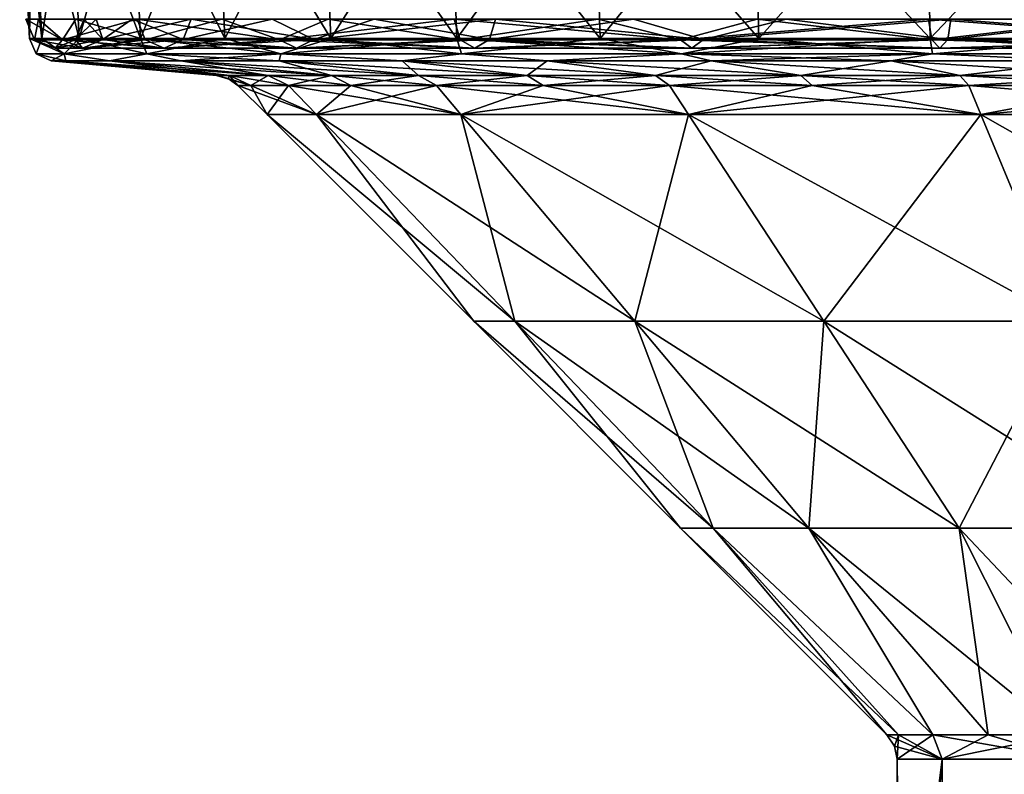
# Model space of a CAD drawing. Extents: x -207 to 207, y 0 to 988.
# Tile 2 of 144: x -202 to -66, y 103 to 206. Entities that reach past the tile are written whole.
import ezdxf

# ---------------------------------------------------------------- set-up
doc = ezdxf.new("R2010")
doc.units = 0
doc.header["$LTSCALE"] = 127.314815
for name, color, linetype in [('678', 7, 'CONTINUOUS'), ('679', 7, 'CONTINUOUS'), ('680', 7, 'CONTINUOUS'), ('681', 7, 'CONTINUOUS'), ('682', 7, 'CONTINUOUS'), ('683', 7, 'CONTINUOUS'), ('684', 7, 'CONTINUOUS'), ('685', 7, 'CONTINUOUS'), ('686', 7, 'CONTINUOUS'), ('687', 7, 'CONTINUOUS'), ('688', 7, 'CONTINUOUS'), ('689', 7, 'CONTINUOUS'), ('690', 7, 'CONTINUOUS'), ('691', 7, 'CONTINUOUS'), ('701', 7, 'CONTINUOUS'), ('702', 7, 'CONTINUOUS')]:
    doc.layers.add(name, color=color, linetype=linetype)

msp = doc.modelspace()

# ---------------------------------------------------------------- linework, layer by layer
at = {"layer": '678', "color": 7, "linetype": 'CONTINUOUS'}
for points in [[(-199.88, 229.64, 26.31), (-201.6, 229.64), (-198.54, 203.82, 26.14), (-199.88, 229.64, 26.31)], [(-198.54, 203.82, 26.14), (-201.6, 229.64), (-200.25, 203.82), (-198.54, 203.82, 26.14)], [(-194.73, 229.64, 52.18), (-199.88, 229.64, 26.31), (-193.42, 203.82, 51.83), (-194.73, 229.64, 52.18)], [(-193.42, 203.82, 51.83), (-199.88, 229.64, 26.31), (-198.54, 203.82, 26.14), (-193.42, 203.82, 51.83)], [(-186.26, 229.64, 77.15), (-194.73, 229.64, 52.18), (-185.01, 203.82, 76.63), (-186.26, 229.64, 77.15)], [(-185.01, 203.82, 76.63), (-194.73, 229.64, 52.18), (-193.42, 203.82, 51.83), (-185.01, 203.82, 76.63)], [(-174.59, 229.64, 100.8), (-186.26, 229.64, 77.15), (-173.42, 203.82, 100.12), (-174.59, 229.64, 100.8)], [(-173.42, 203.82, 100.12), (-186.26, 229.64, 77.15), (-185.01, 203.82, 76.63), (-173.42, 203.82, 100.12)], [(-159.94, 229.64, 122.73), (-174.59, 229.64, 100.8), (-158.87, 203.82, 121.9), (-159.94, 229.64, 122.73)], [(-158.87, 203.82, 121.9), (-174.59, 229.64, 100.8), (-173.42, 203.82, 100.12), (-158.87, 203.82, 121.9)], [(-142.55, 229.64, 142.55), (-159.94, 229.64, 122.73), (-141.6, 203.82, 141.6), (-142.55, 229.64, 142.55)], [(-141.6, 203.82, 141.6), (-159.94, 229.64, 122.73), (-158.87, 203.82, 121.9), (-141.6, 203.82, 141.6)], [(-122.73, 229.64, 159.94), (-142.55, 229.64, 142.55), (-121.9, 203.82, 158.87), (-122.73, 229.64, 159.94)], [(-121.9, 203.82, 158.87), (-142.55, 229.64, 142.55), (-141.6, 203.82, 141.6), (-121.9, 203.82, 158.87)], [(-100.8, 229.64, 174.59), (-122.73, 229.64, 159.94), (-100.12, 203.82, 173.42), (-100.8, 229.64, 174.59)], [(-100.12, 203.82, 173.42), (-122.73, 229.64, 159.94), (-121.9, 203.82, 158.87), (-100.12, 203.82, 173.42)], [(-77.15, 229.64, 186.26), (-100.8, 229.64, 174.59), (-76.63, 203.82, 185.01), (-77.15, 229.64, 186.26)], [(-76.63, 203.82, 185.01), (-100.8, 229.64, 174.59), (-100.12, 203.82, 173.42), (-76.63, 203.82, 185.01)], [(-52.18, 229.64, 194.73), (-77.15, 229.64, 186.26), (-51.83, 203.82, 193.42), (-52.18, 229.64, 194.73)], [(-51.83, 203.82, 193.42), (-77.15, 229.64, 186.26), (-76.63, 203.82, 185.01), (-51.83, 203.82, 193.42)]]:
    msp.add_3dface(points, dxfattribs=at)
at = {"layer": '679', "color": 7, "linetype": 'CONTINUOUS'}
for points in [[(-201.6, 229.64), (-199.88, 229.64, -26.31), (-200.25, 203.82), (-201.6, 229.64)], [(-200.25, 203.82), (-199.88, 229.64, -26.31), (-198.54, 203.82, -26.14), (-200.25, 203.82)], [(-199.88, 229.64, -26.31), (-194.73, 229.64, -52.18), (-198.54, 203.82, -26.14), (-199.88, 229.64, -26.31)], [(-198.54, 203.82, -26.14), (-194.73, 229.64, -52.18), (-193.42, 203.82, -51.83), (-198.54, 203.82, -26.14)], [(-194.73, 229.64, -52.18), (-186.26, 229.64, -77.15), (-193.42, 203.82, -51.83), (-194.73, 229.64, -52.18)], [(-193.42, 203.82, -51.83), (-186.26, 229.64, -77.15), (-185.01, 203.82, -76.63), (-193.42, 203.82, -51.83)], [(-186.26, 229.64, -77.15), (-174.59, 229.64, -100.8), (-185.01, 203.82, -76.63), (-186.26, 229.64, -77.15)], [(-185.01, 203.82, -76.63), (-174.59, 229.64, -100.8), (-173.42, 203.82, -100.12), (-185.01, 203.82, -76.63)], [(-174.59, 229.64, -100.8), (-159.94, 229.64, -122.73), (-173.42, 203.82, -100.12), (-174.59, 229.64, -100.8)], [(-173.42, 203.82, -100.12), (-159.94, 229.64, -122.73), (-158.87, 203.82, -121.9), (-173.42, 203.82, -100.12)], [(-159.94, 229.64, -122.73), (-142.55, 229.64, -142.55), (-158.87, 203.82, -121.9), (-159.94, 229.64, -122.73)], [(-158.87, 203.82, -121.9), (-142.55, 229.64, -142.55), (-141.6, 203.82, -141.6), (-158.87, 203.82, -121.9)], [(-142.55, 229.64, -142.55), (-122.73, 229.64, -159.94), (-141.6, 203.82, -141.6), (-142.55, 229.64, -142.55)], [(-141.6, 203.82, -141.6), (-122.73, 229.64, -159.94), (-121.9, 203.82, -158.87), (-141.6, 203.82, -141.6)], [(-122.73, 229.64, -159.94), (-100.8, 229.64, -174.59), (-121.9, 203.82, -158.87), (-122.73, 229.64, -159.94)], [(-121.9, 203.82, -158.87), (-100.8, 229.64, -174.59), (-100.12, 203.82, -173.42), (-121.9, 203.82, -158.87)], [(-100.8, 229.64, -174.59), (-77.15, 229.64, -186.26), (-100.12, 203.82, -173.42), (-100.8, 229.64, -174.59)], [(-100.12, 203.82, -173.42), (-77.15, 229.64, -186.26), (-76.63, 203.82, -185.01), (-100.12, 203.82, -173.42)], [(-77.15, 229.64, -186.26), (-52.18, 229.64, -194.73), (-76.63, 203.82, -185.01), (-77.15, 229.64, -186.26)], [(-76.63, 203.82, -185.01), (-52.18, 229.64, -194.73), (-51.83, 203.82, -193.42), (-76.63, 203.82, -185.01)]]:
    msp.add_3dface(points, dxfattribs=at)
at = {"layer": '680', "color": 7, "linetype": 'CONTINUOUS'}
for points in [[(-200.25, 203.82), (-198.54, 203.82, -26.14), (-199.34, 201.73), (-200.25, 203.82)], [(-199.34, 201.73), (-198.54, 203.82, -26.14), (-195.51, 201.73, -38.89), (-199.34, 201.73)], [(-198.54, 203.82, -26.14), (-193.42, 203.82, -51.83), (-195.51, 201.73, -38.89), (-198.54, 203.82, -26.14)], [(-193.42, 203.82, -51.83), (-185.01, 203.82, -76.63), (-195.51, 201.73, -38.89), (-193.42, 203.82, -51.83)], [(-195.51, 201.73, -38.89), (-185.01, 203.82, -76.63), (-184.17, 201.73, -76.28), (-195.51, 201.73, -38.89)], [(-185.01, 203.82, -76.63), (-173.42, 203.82, -100.12), (-184.17, 201.73, -76.28), (-185.01, 203.82, -76.63)], [(-184.17, 201.73, -76.28), (-173.42, 203.82, -100.12), (-165.75, 201.73, -110.75), (-184.17, 201.73, -76.28)], [(-173.42, 203.82, -100.12), (-158.87, 203.82, -121.9), (-165.75, 201.73, -110.75), (-173.42, 203.82, -100.12)], [(-158.87, 203.82, -121.9), (-141.6, 203.82, -141.6), (-165.75, 201.73, -110.75), (-158.87, 203.82, -121.9)], [(-165.75, 201.73, -110.75), (-141.6, 203.82, -141.6), (-140.96, 201.73, -140.96), (-165.75, 201.73, -110.75)], [(-141.6, 203.82, -141.6), (-121.9, 203.82, -158.87), (-140.96, 201.73, -140.96), (-141.6, 203.82, -141.6)], [(-140.96, 201.73, -140.96), (-121.9, 203.82, -158.87), (-110.75, 201.73, -165.75), (-140.96, 201.73, -140.96)], [(-121.9, 203.82, -158.87), (-100.12, 203.82, -173.42), (-110.75, 201.73, -165.75), (-121.9, 203.82, -158.87)], [(-100.12, 203.82, -173.42), (-76.63, 203.82, -185.01), (-110.75, 201.73, -165.75), (-100.12, 203.82, -173.42)], [(-110.75, 201.73, -165.75), (-76.63, 203.82, -185.01), (-76.28, 201.73, -184.17), (-110.75, 201.73, -165.75)], [(-76.63, 203.82, -185.01), (-51.83, 203.82, -193.42), (-76.28, 201.73, -184.17), (-76.63, 203.82, -185.01)], [(-76.28, 201.73, -184.17), (-51.83, 203.82, -193.42), (-38.89, 201.73, -195.51), (-76.28, 201.73, -184.17)], [(-199.34, 201.73), (-195.51, 201.73, -38.89), (-197.29, 200.75), (-199.34, 201.73)], [(-197.29, 200.75), (-195.51, 201.73, -38.89), (-195.28, 200.75, -28.08), (-197.29, 200.75)], [(-195.51, 201.73, -38.89), (-184.17, 201.73, -76.28), (-189.29, 200.75, -55.58), (-195.51, 201.73, -38.89)], [(-195.28, 200.75, -28.08), (-195.51, 201.73, -38.89), (-189.29, 200.75, -55.58), (-195.28, 200.75, -28.08)], [(-189.29, 200.75, -55.58), (-184.17, 201.73, -76.28), (-179.46, 200.75, -81.96), (-189.29, 200.75, -55.58)], [(-184.17, 201.73, -76.28), (-165.75, 201.73, -110.75), (-179.46, 200.75, -81.96), (-184.17, 201.73, -76.28)], [(-179.46, 200.75, -81.96), (-165.75, 201.73, -110.75), (-165.97, 200.75, -106.66), (-179.46, 200.75, -81.96)], [(-165.97, 200.75, -106.66), (-165.75, 201.73, -110.75), (-149.1, 200.75, -129.19), (-165.97, 200.75, -106.66)], [(-165.75, 201.73, -110.75), (-140.96, 201.73, -140.96), (-149.1, 200.75, -129.19), (-165.75, 201.73, -110.75)], [(-149.1, 200.75, -129.19), (-140.96, 201.73, -140.96), (-129.19, 200.75, -149.1), (-149.1, 200.75, -129.19)], [(-140.96, 201.73, -140.96), (-110.75, 201.73, -165.75), (-129.19, 200.75, -149.1), (-140.96, 201.73, -140.96)], [(-129.19, 200.75, -149.1), (-110.75, 201.73, -165.75), (-106.66, 200.75, -165.97), (-129.19, 200.75, -149.1)], [(-110.75, 201.73, -165.75), (-76.28, 201.73, -184.17), (-106.66, 200.75, -165.97), (-110.75, 201.73, -165.75)], [(-106.66, 200.75, -165.97), (-76.28, 201.73, -184.17), (-81.96, 200.75, -179.46), (-106.66, 200.75, -165.97)], [(-81.96, 200.75, -179.46), (-76.28, 201.73, -184.17), (-55.58, 200.75, -189.29), (-81.96, 200.75, -179.46)], [(-76.28, 201.73, -184.17), (-38.89, 201.73, -195.51), (-55.58, 200.75, -189.29), (-76.28, 201.73, -184.17)]]:
    msp.add_3dface(points, dxfattribs=at)
at = {"layer": '681', "color": 7, "linetype": 'CONTINUOUS'}
for points in [[(-198.54, 203.82, 26.14), (-200.25, 203.82), (-195.51, 201.73, 38.89), (-198.54, 203.82, 26.14)], [(-200.25, 203.82), (-199.34, 201.73), (-195.51, 201.73, 38.89), (-200.25, 203.82)], [(-193.42, 203.82, 51.83), (-198.54, 203.82, 26.14), (-195.51, 201.73, 38.89), (-193.42, 203.82, 51.83)], [(-184.17, 201.73, 76.28), (-193.42, 203.82, 51.83), (-195.51, 201.73, 38.89), (-184.17, 201.73, 76.28)], [(-185.01, 203.82, 76.63), (-193.42, 203.82, 51.83), (-184.17, 201.73, 76.28), (-185.01, 203.82, 76.63)], [(-173.42, 203.82, 100.12), (-185.01, 203.82, 76.63), (-165.75, 201.73, 110.75), (-173.42, 203.82, 100.12)], [(-165.75, 201.73, 110.75), (-185.01, 203.82, 76.63), (-184.17, 201.73, 76.28), (-165.75, 201.73, 110.75)], [(-158.87, 203.82, 121.9), (-173.42, 203.82, 100.12), (-165.75, 201.73, 110.75), (-158.87, 203.82, 121.9)], [(-140.96, 201.73, 140.96), (-158.87, 203.82, 121.9), (-165.75, 201.73, 110.75), (-140.96, 201.73, 140.96)], [(-141.6, 203.82, 141.6), (-158.87, 203.82, 121.9), (-140.96, 201.73, 140.96), (-141.6, 203.82, 141.6)], [(-121.9, 203.82, 158.87), (-141.6, 203.82, 141.6), (-110.75, 201.73, 165.75), (-121.9, 203.82, 158.87)], [(-110.75, 201.73, 165.75), (-141.6, 203.82, 141.6), (-140.96, 201.73, 140.96), (-110.75, 201.73, 165.75)], [(-100.12, 203.82, 173.42), (-121.9, 203.82, 158.87), (-110.75, 201.73, 165.75), (-100.12, 203.82, 173.42)], [(-76.28, 201.73, 184.17), (-100.12, 203.82, 173.42), (-110.75, 201.73, 165.75), (-76.28, 201.73, 184.17)], [(-76.63, 203.82, 185.01), (-100.12, 203.82, 173.42), (-76.28, 201.73, 184.17), (-76.63, 203.82, 185.01)], [(-51.83, 203.82, 193.42), (-76.63, 203.82, 185.01), (-38.89, 201.73, 195.51), (-51.83, 203.82, 193.42)], [(-38.89, 201.73, 195.51), (-76.63, 203.82, 185.01), (-76.28, 201.73, 184.17), (-38.89, 201.73, 195.51)], [(-199.34, 201.73), (-197.29, 200.75), (-195.28, 200.75, 28.08), (-199.34, 201.73)], [(-195.51, 201.73, 38.89), (-199.34, 201.73), (-195.28, 200.75, 28.08), (-195.51, 201.73, 38.89)], [(-184.17, 201.73, 76.28), (-195.51, 201.73, 38.89), (-189.29, 200.75, 55.58), (-184.17, 201.73, 76.28)], [(-189.29, 200.75, 55.58), (-195.51, 201.73, 38.89), (-195.28, 200.75, 28.08), (-189.29, 200.75, 55.58)], [(-179.46, 200.75, 81.96), (-184.17, 201.73, 76.28), (-189.29, 200.75, 55.58), (-179.46, 200.75, 81.96)], [(-165.75, 201.73, 110.75), (-184.17, 201.73, 76.28), (-165.97, 200.75, 106.66), (-165.75, 201.73, 110.75)], [(-165.97, 200.75, 106.66), (-184.17, 201.73, 76.28), (-179.46, 200.75, 81.96), (-165.97, 200.75, 106.66)], [(-149.1, 200.75, 129.19), (-165.75, 201.73, 110.75), (-165.97, 200.75, 106.66), (-149.1, 200.75, 129.19)], [(-140.96, 201.73, 140.96), (-165.75, 201.73, 110.75), (-149.1, 200.75, 129.19), (-140.96, 201.73, 140.96)], [(-129.19, 200.75, 149.1), (-140.96, 201.73, 140.96), (-149.1, 200.75, 129.19), (-129.19, 200.75, 149.1)], [(-110.75, 201.73, 165.75), (-140.96, 201.73, 140.96), (-129.19, 200.75, 149.1), (-110.75, 201.73, 165.75)], [(-106.66, 200.75, 165.97), (-110.75, 201.73, 165.75), (-129.19, 200.75, 149.1), (-106.66, 200.75, 165.97)], [(-76.28, 201.73, 184.17), (-110.75, 201.73, 165.75), (-81.96, 200.75, 179.46), (-76.28, 201.73, 184.17)], [(-81.96, 200.75, 179.46), (-110.75, 201.73, 165.75), (-106.66, 200.75, 165.97), (-81.96, 200.75, 179.46)], [(-55.58, 200.75, 189.29), (-76.28, 201.73, 184.17), (-81.96, 200.75, 179.46), (-55.58, 200.75, 189.29)], [(-38.89, 201.73, 195.51), (-76.28, 201.73, 184.17), (-55.58, 200.75, 189.29), (-38.89, 201.73, 195.51)]]:
    msp.add_3dface(points, dxfattribs=at)
at = {"layer": '682', "color": 7, "linetype": 'CONTINUOUS'}
for points in [[(-195.28, 200.75, 28.08), (-197.29, 200.75), (-172.81, 198.77, 24.85), (-195.28, 200.75, 28.08)], [(-172.81, 198.77, 24.85), (-197.29, 200.75), (-174.59, 198.77), (-172.81, 198.77, 24.85)], [(-189.29, 200.75, 55.58), (-195.28, 200.75, 28.08), (-167.51, 198.77, 49.19), (-189.29, 200.75, 55.58)], [(-167.51, 198.77, 49.19), (-195.28, 200.75, 28.08), (-172.81, 198.77, 24.85), (-167.51, 198.77, 49.19)], [(-179.46, 200.75, 81.96), (-189.29, 200.75, 55.58), (-158.81, 198.77, 72.53), (-179.46, 200.75, 81.96)], [(-158.81, 198.77, 72.53), (-189.29, 200.75, 55.58), (-167.51, 198.77, 49.19), (-158.81, 198.77, 72.53)], [(-165.97, 200.75, 106.66), (-179.46, 200.75, 81.96), (-146.87, 198.77, 94.39), (-165.97, 200.75, 106.66)], [(-146.87, 198.77, 94.39), (-179.46, 200.75, 81.96), (-158.81, 198.77, 72.53), (-146.87, 198.77, 94.39)], [(-149.1, 200.75, 129.19), (-165.97, 200.75, 106.66), (-131.94, 198.77, 114.33), (-149.1, 200.75, 129.19)], [(-131.94, 198.77, 114.33), (-165.97, 200.75, 106.66), (-146.87, 198.77, 94.39), (-131.94, 198.77, 114.33)], [(-129.19, 200.75, 149.1), (-149.1, 200.75, 129.19), (-114.33, 198.77, 131.94), (-129.19, 200.75, 149.1)], [(-114.33, 198.77, 131.94), (-149.1, 200.75, 129.19), (-131.94, 198.77, 114.33), (-114.33, 198.77, 131.94)], [(-106.66, 200.75, 165.97), (-129.19, 200.75, 149.1), (-94.39, 198.77, 146.87), (-106.66, 200.75, 165.97)], [(-94.39, 198.77, 146.87), (-129.19, 200.75, 149.1), (-114.33, 198.77, 131.94), (-94.39, 198.77, 146.87)], [(-81.96, 200.75, 179.46), (-106.66, 200.75, 165.97), (-72.53, 198.77, 158.81), (-81.96, 200.75, 179.46)], [(-72.53, 198.77, 158.81), (-106.66, 200.75, 165.97), (-94.39, 198.77, 146.87), (-72.53, 198.77, 158.81)], [(-55.58, 200.75, 189.29), (-81.96, 200.75, 179.46), (-49.19, 198.77, 167.51), (-55.58, 200.75, 189.29)], [(-49.19, 198.77, 167.51), (-81.96, 200.75, 179.46), (-72.53, 198.77, 158.81), (-49.19, 198.77, 167.51)]]:
    msp.add_3dface(points, dxfattribs=at)
at = {"layer": '683', "color": 7, "linetype": 'CONTINUOUS'}
for points in [[(-197.29, 200.75), (-195.28, 200.75, -28.08), (-174.59, 198.77), (-197.29, 200.75)], [(-195.28, 200.75, -28.08), (-189.29, 200.75, -55.58), (-172.81, 198.77, -24.85), (-195.28, 200.75, -28.08)], [(-174.59, 198.77), (-195.28, 200.75, -28.08), (-172.81, 198.77, -24.85), (-174.59, 198.77)], [(-189.29, 200.75, -55.58), (-179.46, 200.75, -81.96), (-167.51, 198.77, -49.19), (-189.29, 200.75, -55.58)], [(-172.81, 198.77, -24.85), (-189.29, 200.75, -55.58), (-167.51, 198.77, -49.19), (-172.81, 198.77, -24.85)], [(-179.46, 200.75, -81.96), (-165.97, 200.75, -106.66), (-158.81, 198.77, -72.53), (-179.46, 200.75, -81.96)], [(-167.51, 198.77, -49.19), (-179.46, 200.75, -81.96), (-158.81, 198.77, -72.53), (-167.51, 198.77, -49.19)], [(-165.97, 200.75, -106.66), (-149.1, 200.75, -129.19), (-146.87, 198.77, -94.39), (-165.97, 200.75, -106.66)], [(-158.81, 198.77, -72.53), (-165.97, 200.75, -106.66), (-146.87, 198.77, -94.39), (-158.81, 198.77, -72.53)], [(-149.1, 200.75, -129.19), (-129.19, 200.75, -149.1), (-131.94, 198.77, -114.33), (-149.1, 200.75, -129.19)], [(-146.87, 198.77, -94.39), (-149.1, 200.75, -129.19), (-131.94, 198.77, -114.33), (-146.87, 198.77, -94.39)], [(-131.94, 198.77, -114.33), (-129.19, 200.75, -149.1), (-114.33, 198.77, -131.94), (-131.94, 198.77, -114.33)], [(-129.19, 200.75, -149.1), (-106.66, 200.75, -165.97), (-114.33, 198.77, -131.94), (-129.19, 200.75, -149.1)], [(-114.33, 198.77, -131.94), (-106.66, 200.75, -165.97), (-94.39, 198.77, -146.87), (-114.33, 198.77, -131.94)], [(-106.66, 200.75, -165.97), (-81.96, 200.75, -179.46), (-94.39, 198.77, -146.87), (-106.66, 200.75, -165.97)], [(-94.39, 198.77, -146.87), (-81.96, 200.75, -179.46), (-72.53, 198.77, -158.81), (-94.39, 198.77, -146.87)], [(-81.96, 200.75, -179.46), (-55.58, 200.75, -189.29), (-72.53, 198.77, -158.81), (-81.96, 200.75, -179.46)], [(-72.53, 198.77, -158.81), (-55.58, 200.75, -189.29), (-49.19, 198.77, -167.51), (-72.53, 198.77, -158.81)]]:
    msp.add_3dface(points, dxfattribs=at)
at = {"layer": '684', "color": 7, "linetype": 'CONTINUOUS'}
for points in [[(-174.59, 198.77), (-172.81, 198.77, -24.85), (-172.99, 198.34), (-174.59, 198.77)], [(-172.99, 198.34), (-172.81, 198.77, -24.85), (-171.64, 197.4), (-172.99, 198.34)], [(-172.81, 198.77, -24.85), (-167.51, 198.77, -49.19), (-169.89, 197.4, -24.43), (-172.81, 198.77, -24.85)], [(-171.64, 197.4), (-172.81, 198.77, -24.85), (-169.89, 197.4, -24.43), (-171.64, 197.4)], [(-169.89, 197.4, -24.43), (-167.51, 198.77, -49.19), (-164.69, 197.4, -48.36), (-169.89, 197.4, -24.43)], [(-167.51, 198.77, -49.19), (-158.81, 198.77, -72.53), (-164.69, 197.4, -48.36), (-167.51, 198.77, -49.19)], [(-164.69, 197.4, -48.36), (-158.81, 198.77, -72.53), (-156.13, 197.4, -71.3), (-164.69, 197.4, -48.36)], [(-158.81, 198.77, -72.53), (-146.87, 198.77, -94.39), (-156.13, 197.4, -71.3), (-158.81, 198.77, -72.53)], [(-156.13, 197.4, -71.3), (-146.87, 198.77, -94.39), (-144.39, 197.4, -92.8), (-156.13, 197.4, -71.3)], [(-146.87, 198.77, -94.39), (-131.94, 198.77, -114.33), (-144.39, 197.4, -92.8), (-146.87, 198.77, -94.39)], [(-144.39, 197.4, -92.8), (-131.94, 198.77, -114.33), (-129.72, 197.4, -112.4), (-144.39, 197.4, -92.8)], [(-131.94, 198.77, -114.33), (-114.33, 198.77, -131.94), (-129.72, 197.4, -112.4), (-131.94, 198.77, -114.33)], [(-129.72, 197.4, -112.4), (-114.33, 198.77, -131.94), (-112.4, 197.4, -129.72), (-129.72, 197.4, -112.4)], [(-114.33, 198.77, -131.94), (-94.39, 198.77, -146.87), (-112.4, 197.4, -129.72), (-114.33, 198.77, -131.94)], [(-112.4, 197.4, -129.72), (-94.39, 198.77, -146.87), (-92.8, 197.4, -144.39), (-112.4, 197.4, -129.72)], [(-94.39, 198.77, -146.87), (-72.53, 198.77, -158.81), (-92.8, 197.4, -144.39), (-94.39, 198.77, -146.87)], [(-92.8, 197.4, -144.39), (-72.53, 198.77, -158.81), (-71.3, 197.4, -156.13), (-92.8, 197.4, -144.39)], [(-72.53, 198.77, -158.81), (-49.19, 198.77, -167.51), (-71.3, 197.4, -156.13), (-72.53, 198.77, -158.81)], [(-71.3, 197.4, -156.13), (-49.19, 198.77, -167.51), (-48.36, 197.4, -164.69), (-71.3, 197.4, -156.13)]]:
    msp.add_3dface(points, dxfattribs=at)
at = {"layer": '685', "color": 7, "linetype": 'CONTINUOUS'}
for points in [[(-172.81, 198.77, 24.85), (-174.59, 198.77), (-169.89, 197.4, 24.43), (-172.81, 198.77, 24.85)], [(-174.59, 198.77), (-172.99, 198.34), (-169.89, 197.4, 24.43), (-174.59, 198.77)], [(-167.51, 198.77, 49.19), (-172.81, 198.77, 24.85), (-164.69, 197.4, 48.36), (-167.51, 198.77, 49.19)], [(-164.69, 197.4, 48.36), (-172.81, 198.77, 24.85), (-169.89, 197.4, 24.43), (-164.69, 197.4, 48.36)], [(-158.81, 198.77, 72.53), (-167.51, 198.77, 49.19), (-156.13, 197.4, 71.3), (-158.81, 198.77, 72.53)], [(-156.13, 197.4, 71.3), (-167.51, 198.77, 49.19), (-164.69, 197.4, 48.36), (-156.13, 197.4, 71.3)], [(-146.87, 198.77, 94.39), (-158.81, 198.77, 72.53), (-144.39, 197.4, 92.8), (-146.87, 198.77, 94.39)], [(-144.39, 197.4, 92.8), (-158.81, 198.77, 72.53), (-156.13, 197.4, 71.3), (-144.39, 197.4, 92.8)], [(-131.94, 198.77, 114.33), (-146.87, 198.77, 94.39), (-129.72, 197.4, 112.4), (-131.94, 198.77, 114.33)], [(-129.72, 197.4, 112.4), (-146.87, 198.77, 94.39), (-144.39, 197.4, 92.8), (-129.72, 197.4, 112.4)], [(-114.33, 198.77, 131.94), (-131.94, 198.77, 114.33), (-112.4, 197.4, 129.72), (-114.33, 198.77, 131.94)], [(-112.4, 197.4, 129.72), (-131.94, 198.77, 114.33), (-129.72, 197.4, 112.4), (-112.4, 197.4, 129.72)], [(-94.39, 198.77, 146.87), (-114.33, 198.77, 131.94), (-92.8, 197.4, 144.39), (-94.39, 198.77, 146.87)], [(-92.8, 197.4, 144.39), (-114.33, 198.77, 131.94), (-112.4, 197.4, 129.72), (-92.8, 197.4, 144.39)], [(-72.53, 198.77, 158.81), (-94.39, 198.77, 146.87), (-71.3, 197.4, 156.13), (-72.53, 198.77, 158.81)], [(-71.3, 197.4, 156.13), (-94.39, 198.77, 146.87), (-92.8, 197.4, 144.39), (-71.3, 197.4, 156.13)], [(-49.19, 198.77, 167.51), (-72.53, 198.77, 158.81), (-48.36, 197.4, 164.69), (-49.19, 198.77, 167.51)], [(-48.36, 197.4, 164.69), (-72.53, 198.77, 158.81), (-71.3, 197.4, 156.13), (-48.36, 197.4, 164.69)], [(-172.99, 198.34), (-171.64, 197.4), (-169.89, 197.4, 24.43), (-172.99, 198.34)]]:
    msp.add_3dface(points, dxfattribs=at)
at = {"layer": '686', "color": 7, "linetype": 'CONTINUOUS'}
for points in [[(-169.89, 197.4, 24.43), (-171.64, 197.4), (-160.86, 193.41, 47.23), (-169.89, 197.4, 24.43)], [(-160.86, 193.41, 47.23), (-171.64, 197.4), (-167.65, 193.41), (-160.86, 193.41, 47.23)], [(-164.69, 197.4, 48.36), (-169.89, 197.4, 24.43), (-160.86, 193.41, 47.23), (-164.69, 197.4, 48.36)], [(-156.13, 197.4, 71.3), (-164.69, 197.4, 48.36), (-141.04, 193.41, 90.64), (-156.13, 197.4, 71.3)], [(-141.04, 193.41, 90.64), (-164.69, 197.4, 48.36), (-160.86, 193.41, 47.23), (-141.04, 193.41, 90.64)], [(-144.39, 197.4, 92.8), (-156.13, 197.4, 71.3), (-141.04, 193.41, 90.64), (-144.39, 197.4, 92.8)], [(-129.72, 197.4, 112.4), (-144.39, 197.4, 92.8), (-109.79, 193.41, 126.7), (-129.72, 197.4, 112.4)], [(-109.79, 193.41, 126.7), (-144.39, 197.4, 92.8), (-141.04, 193.41, 90.64), (-109.79, 193.41, 126.7)], [(-112.4, 197.4, 129.72), (-129.72, 197.4, 112.4), (-109.79, 193.41, 126.7), (-112.4, 197.4, 129.72)], [(-92.8, 197.4, 144.39), (-112.4, 197.4, 129.72), (-69.65, 193.41, 152.5), (-92.8, 197.4, 144.39)], [(-69.65, 193.41, 152.5), (-112.4, 197.4, 129.72), (-109.79, 193.41, 126.7), (-69.65, 193.41, 152.5)], [(-71.3, 197.4, 156.13), (-92.8, 197.4, 144.39), (-69.65, 193.41, 152.5), (-71.3, 197.4, 156.13)], [(-48.36, 197.4, 164.69), (-71.3, 197.4, 156.13), (-23.86, 193.41, 165.95), (-48.36, 197.4, 164.69)], [(-23.86, 193.41, 165.95), (-71.3, 197.4, 156.13), (-69.65, 193.41, 152.5), (-23.86, 193.41, 165.95)], [(-160.86, 193.41, 47.23), (-167.65, 193.41), (-133.63, 165.03, 39.24), (-160.86, 193.41, 47.23)], [(-133.63, 165.03, 39.24), (-167.65, 193.41), (-139.27, 165.03), (-133.63, 165.03, 39.24)], [(-141.04, 193.41, 90.64), (-160.86, 193.41, 47.23), (-117.16, 165.03, 75.3), (-141.04, 193.41, 90.64)], [(-117.16, 165.03, 75.3), (-160.86, 193.41, 47.23), (-133.63, 165.03, 39.24), (-117.16, 165.03, 75.3)], [(-109.79, 193.41, 126.7), (-141.04, 193.41, 90.64), (-91.2, 165.03, 105.26), (-109.79, 193.41, 126.7)], [(-91.2, 165.03, 105.26), (-141.04, 193.41, 90.64), (-117.16, 165.03, 75.3), (-91.2, 165.03, 105.26)], [(-69.65, 193.41, 152.5), (-109.79, 193.41, 126.7), (-57.86, 165.03, 126.69), (-69.65, 193.41, 152.5)], [(-57.86, 165.03, 126.69), (-109.79, 193.41, 126.7), (-91.2, 165.03, 105.26), (-57.86, 165.03, 126.69)], [(-23.86, 193.41, 165.95), (-69.65, 193.41, 152.5), (-19.82, 165.03, 137.86), (-23.86, 193.41, 165.95)], [(-19.82, 165.03, 137.86), (-69.65, 193.41, 152.5), (-57.86, 165.03, 126.69), (-19.82, 165.03, 137.86)], [(-133.63, 165.03, 39.24), (-139.27, 165.03), (-106.4, 136.65, 31.24), (-133.63, 165.03, 39.24)], [(-106.4, 136.65, 31.24), (-139.27, 165.03), (-110.89, 136.65), (-106.4, 136.65, 31.24)], [(-117.16, 165.03, 75.3), (-133.63, 165.03, 39.24), (-93.29, 136.65, 59.95), (-117.16, 165.03, 75.3)], [(-93.29, 136.65, 59.95), (-133.63, 165.03, 39.24), (-106.4, 136.65, 31.24), (-93.29, 136.65, 59.95)], [(-91.2, 165.03, 105.26), (-117.16, 165.03, 75.3), (-72.62, 136.65, 83.81), (-91.2, 165.03, 105.26)], [(-72.62, 136.65, 83.81), (-117.16, 165.03, 75.3), (-93.29, 136.65, 59.95), (-72.62, 136.65, 83.81)], [(-57.86, 165.03, 126.69), (-91.2, 165.03, 105.26), (-46.07, 136.65, 100.87), (-57.86, 165.03, 126.69)], [(-46.07, 136.65, 100.87), (-91.2, 165.03, 105.26), (-72.62, 136.65, 83.81), (-46.07, 136.65, 100.87)], [(-106.4, 136.65, 31.24), (-110.89, 136.65), (-80.96, 108.3, 16.1), (-106.4, 136.65, 31.24)], [(-80.96, 108.3, 16.1), (-110.89, 136.65), (-82.54, 108.3), (-80.96, 108.3, 16.1)], [(-93.29, 136.65, 59.95), (-106.4, 136.65, 31.24), (-76.26, 108.3, 31.59), (-93.29, 136.65, 59.95)], [(-76.26, 108.3, 31.59), (-106.4, 136.65, 31.24), (-80.96, 108.3, 16.1), (-76.26, 108.3, 31.59)], [(-72.62, 136.65, 83.81), (-93.29, 136.65, 59.95), (-58.37, 108.3, 58.37), (-72.62, 136.65, 83.81)], [(-58.37, 108.3, 58.37), (-93.29, 136.65, 59.95), (-68.63, 108.3, 45.86), (-58.37, 108.3, 58.37)], [(-68.63, 108.3, 45.86), (-93.29, 136.65, 59.95), (-76.26, 108.3, 31.59), (-68.63, 108.3, 45.86)], [(-46.07, 136.65, 100.87), (-72.62, 136.65, 83.81), (-45.86, 108.3, 68.63), (-46.07, 136.65, 100.87)], [(-45.86, 108.3, 68.63), (-72.62, 136.65, 83.81), (-58.37, 108.3, 58.37), (-45.86, 108.3, 68.63)]]:
    msp.add_3dface(points, dxfattribs=at)
at = {"layer": '687', "color": 7, "linetype": 'CONTINUOUS'}
for points in [[(-171.64, 197.4), (-169.89, 197.4, -24.43), (-167.65, 193.41), (-171.64, 197.4)], [(-169.89, 197.4, -24.43), (-164.69, 197.4, -48.36), (-167.65, 193.41), (-169.89, 197.4, -24.43)], [(-167.65, 193.41), (-164.69, 197.4, -48.36), (-160.86, 193.41, -47.23), (-167.65, 193.41)], [(-164.69, 197.4, -48.36), (-156.13, 197.4, -71.3), (-160.86, 193.41, -47.23), (-164.69, 197.4, -48.36)], [(-156.13, 197.4, -71.3), (-144.39, 197.4, -92.8), (-160.86, 193.41, -47.23), (-156.13, 197.4, -71.3)], [(-160.86, 193.41, -47.23), (-144.39, 197.4, -92.8), (-141.04, 193.41, -90.64), (-160.86, 193.41, -47.23)], [(-144.39, 197.4, -92.8), (-129.72, 197.4, -112.4), (-141.04, 193.41, -90.64), (-144.39, 197.4, -92.8)], [(-129.72, 197.4, -112.4), (-112.4, 197.4, -129.72), (-141.04, 193.41, -90.64), (-129.72, 197.4, -112.4)], [(-141.04, 193.41, -90.64), (-112.4, 197.4, -129.72), (-109.79, 193.41, -126.7), (-141.04, 193.41, -90.64)], [(-112.4, 197.4, -129.72), (-92.8, 197.4, -144.39), (-109.79, 193.41, -126.7), (-112.4, 197.4, -129.72)], [(-92.8, 197.4, -144.39), (-71.3, 197.4, -156.13), (-109.79, 193.41, -126.7), (-92.8, 197.4, -144.39)], [(-109.79, 193.41, -126.7), (-71.3, 197.4, -156.13), (-69.65, 193.41, -152.5), (-109.79, 193.41, -126.7)], [(-71.3, 197.4, -156.13), (-48.36, 197.4, -164.69), (-69.65, 193.41, -152.5), (-71.3, 197.4, -156.13)], [(-48.36, 197.4, -164.69), (-24.43, 197.4, -169.89), (-69.65, 193.41, -152.5), (-48.36, 197.4, -164.69)], [(-69.65, 193.41, -152.5), (-24.43, 197.4, -169.89), (-23.86, 193.41, -165.95), (-69.65, 193.41, -152.5)], [(-139.27, 165.03), (-167.65, 193.41), (-160.86, 193.41, -47.23), (-139.27, 165.03)], [(-139.27, 165.03), (-160.86, 193.41, -47.23), (-133.63, 165.03, -39.24), (-139.27, 165.03)], [(-160.86, 193.41, -47.23), (-141.04, 193.41, -90.64), (-133.63, 165.03, -39.24), (-160.86, 193.41, -47.23)], [(-141.04, 193.41, -90.64), (-109.79, 193.41, -126.7), (-117.16, 165.03, -75.3), (-141.04, 193.41, -90.64)], [(-133.63, 165.03, -39.24), (-141.04, 193.41, -90.64), (-117.16, 165.03, -75.3), (-133.63, 165.03, -39.24)], [(-117.16, 165.03, -75.3), (-109.79, 193.41, -126.7), (-91.2, 165.03, -105.26), (-117.16, 165.03, -75.3)], [(-109.79, 193.41, -126.7), (-69.65, 193.41, -152.5), (-91.2, 165.03, -105.26), (-109.79, 193.41, -126.7)], [(-91.2, 165.03, -105.26), (-69.65, 193.41, -152.5), (-57.86, 165.03, -126.69), (-91.2, 165.03, -105.26)], [(-69.65, 193.41, -152.5), (-23.86, 193.41, -165.95), (-57.86, 165.03, -126.69), (-69.65, 193.41, -152.5)], [(-110.89, 136.65), (-139.27, 165.03), (-133.63, 165.03, -39.24), (-110.89, 136.65)], [(-110.89, 136.65), (-133.63, 165.03, -39.24), (-106.4, 136.65, -31.24), (-110.89, 136.65)], [(-133.63, 165.03, -39.24), (-117.16, 165.03, -75.3), (-106.4, 136.65, -31.24), (-133.63, 165.03, -39.24)], [(-117.16, 165.03, -75.3), (-91.2, 165.03, -105.26), (-93.29, 136.65, -59.95), (-117.16, 165.03, -75.3)], [(-106.4, 136.65, -31.24), (-117.16, 165.03, -75.3), (-93.29, 136.65, -59.95), (-106.4, 136.65, -31.24)], [(-93.29, 136.65, -59.95), (-91.2, 165.03, -105.26), (-72.62, 136.65, -83.81), (-93.29, 136.65, -59.95)], [(-91.2, 165.03, -105.26), (-57.86, 165.03, -126.69), (-72.62, 136.65, -83.81), (-91.2, 165.03, -105.26)], [(-72.62, 136.65, -83.81), (-57.86, 165.03, -126.69), (-46.07, 136.65, -100.87), (-72.62, 136.65, -83.81)], [(-82.54, 108.3), (-110.89, 136.65), (-106.4, 136.65, -31.24), (-82.54, 108.3)], [(-82.54, 108.3), (-106.4, 136.65, -31.24), (-80.96, 108.3, -16.1), (-82.54, 108.3)], [(-106.4, 136.65, -31.24), (-93.29, 136.65, -59.95), (-76.26, 108.3, -31.59), (-106.4, 136.65, -31.24)], [(-80.96, 108.3, -16.1), (-106.4, 136.65, -31.24), (-76.26, 108.3, -31.59), (-80.96, 108.3, -16.1)], [(-93.29, 136.65, -59.95), (-72.62, 136.65, -83.81), (-68.63, 108.3, -45.86), (-93.29, 136.65, -59.95)], [(-76.26, 108.3, -31.59), (-93.29, 136.65, -59.95), (-68.63, 108.3, -45.86), (-76.26, 108.3, -31.59)], [(-72.62, 136.65, -83.81), (-46.07, 136.65, -100.87), (-45.86, 108.3, -68.63), (-72.62, 136.65, -83.81)], [(-68.63, 108.3, -45.86), (-72.62, 136.65, -83.81), (-58.37, 108.3, -58.37), (-68.63, 108.3, -45.86)], [(-58.37, 108.3, -58.37), (-72.62, 136.65, -83.81), (-45.86, 108.3, -68.63), (-58.37, 108.3, -58.37)]]:
    msp.add_3dface(points, dxfattribs=at)
at = {"layer": '688', "color": 7, "linetype": 'CONTINUOUS'}
for points in [[(-82.54, 108.3), (-80.96, 108.3, -16.1), (-81.51, 106.75), (-82.54, 108.3)], [(-81.51, 106.75), (-80.96, 108.3, -16.1), (-81.15, 104.94), (-81.51, 106.75)], [(-80.96, 108.3, -16.1), (-76.26, 108.3, -31.59), (-81.15, 104.94), (-80.96, 108.3, -16.1)], [(-81.15, 104.94), (-76.26, 108.3, -31.59), (-74.97, 104.94, -31.05), (-81.15, 104.94)], [(-76.26, 108.3, -31.59), (-68.63, 108.3, -45.86), (-74.97, 104.94, -31.05), (-76.26, 108.3, -31.59)], [(-68.63, 108.3, -45.86), (-58.37, 108.3, -58.37), (-74.97, 104.94, -31.05), (-68.63, 108.3, -45.86)], [(-74.97, 104.94, -31.05), (-58.37, 108.3, -58.37), (-57.38, 104.94, -57.38), (-74.97, 104.94, -31.05)]]:
    msp.add_3dface(points, dxfattribs=at)
at = {"layer": '689', "color": 7, "linetype": 'CONTINUOUS'}
for points in [[(-80.96, 108.3, 16.1), (-82.54, 108.3), (-74.97, 104.94, 31.05), (-80.96, 108.3, 16.1)], [(-82.54, 108.3), (-81.51, 106.75), (-74.97, 104.94, 31.05), (-82.54, 108.3)], [(-76.26, 108.3, 31.59), (-80.96, 108.3, 16.1), (-74.97, 104.94, 31.05), (-76.26, 108.3, 31.59)], [(-68.63, 108.3, 45.86), (-76.26, 108.3, 31.59), (-57.38, 104.94, 57.38), (-68.63, 108.3, 45.86)], [(-57.38, 104.94, 57.38), (-76.26, 108.3, 31.59), (-74.97, 104.94, 31.05), (-57.38, 104.94, 57.38)], [(-58.37, 108.3, 58.37), (-68.63, 108.3, 45.86), (-57.38, 104.94, 57.38), (-58.37, 108.3, 58.37)], [(-81.51, 106.75), (-81.15, 104.94), (-74.97, 104.94, 31.05), (-81.51, 106.75)]]:
    msp.add_3dface(points, dxfattribs=at)
at = {"layer": '690', "color": 7, "linetype": 'CONTINUOUS'}
for points in [[(-74.97, 104.94, 31.05), (-81.15, 104.94), (-80.62, 54.94, 9.26), (-74.97, 104.94, 31.05)], [(-80.62, 54.94, 9.26), (-81.15, 104.94), (-81.15, 54.94), (-80.62, 54.94, 9.26)], [(-74.97, 54.94, 31.06), (-74.97, 104.94, 31.05), (-80.62, 54.94, 9.26), (-74.97, 54.94, 31.06)], [(-57.38, 104.94, 57.38), (-74.97, 104.94, 31.05), (-74.97, 54.94, 31.06), (-57.38, 104.94, 57.38)], [(-57.37, 54.94, 57.39), (-57.38, 104.94, 57.38), (-74.97, 54.94, 31.06), (-57.37, 54.94, 57.39)]]:
    msp.add_3dface(points, dxfattribs=at)
at = {"layer": '691', "color": 7, "linetype": 'CONTINUOUS'}
for points in [[(-81.15, 104.94), (-74.97, 104.94, -31.05), (-81.15, 54.94), (-81.15, 104.94)], [(-81.15, 54.94), (-74.97, 104.94, -31.05), (-79.59, 54.94, -15.84), (-81.15, 54.94)], [(-79.59, 54.94, -15.84), (-74.97, 104.94, -31.05), (-79.42, 54.94, -16.65), (-79.59, 54.94, -15.84)], [(-79.42, 54.94, -16.65), (-74.97, 104.94, -31.05), (-74.97, 54.94, -31.07), (-79.42, 54.94, -16.65)], [(-74.97, 104.94, -31.05), (-57.38, 104.94, -57.38), (-74.97, 54.94, -31.07), (-74.97, 104.94, -31.05)], [(-74.97, 54.94, -31.07), (-57.38, 104.94, -57.38), (-57.37, 54.94, -57.4), (-74.97, 54.94, -31.07)]]:
    msp.add_3dface(points, dxfattribs=at)
at = {"layer": '701', "color": 7, "linetype": 'CONTINUOUS'}
for points in [[(-199.58, 203.67), (-195.74, 203.67, 38.94), (-200.75, 206.5), (-199.58, 203.67)], [(-200.75, 206.5), (-195.74, 203.67, 38.94), (-199.03, 206.5, 26.2), (-200.75, 206.5)], [(-199.03, 206.5, 26.2), (-195.74, 203.67, 38.94), (-193.91, 206.5, 51.96), (-199.03, 206.5, 26.2)], [(-195.74, 203.67, 38.94), (-184.39, 203.67, 76.38), (-193.91, 206.5, 51.96), (-195.74, 203.67, 38.94)], [(-192.75, 206.5), (-191.1, 206.5, 25.16), (-193.92, 203.68), (-192.75, 206.5)], [(-193.92, 203.68), (-191.1, 206.5, 25.16), (-190.19, 203.68, 37.83), (-193.92, 203.68)], [(-193.91, 206.5, 51.96), (-184.39, 203.67, 76.38), (-185.47, 206.5, 76.82), (-193.91, 206.5, 51.96)], [(-191.1, 206.5, 25.16), (-186.18, 206.5, 49.89), (-190.19, 203.68, 37.83), (-191.1, 206.5, 25.16)], [(-186.18, 206.5, 49.89), (-178.08, 206.5, 73.76), (-190.19, 203.68, 37.83), (-186.18, 206.5, 49.89)], [(-190.19, 203.68, 37.83), (-178.08, 206.5, 73.76), (-179.16, 203.68, 74.21), (-190.19, 203.68, 37.83)], [(-184.39, 203.67, 76.38), (-165.94, 203.67, 110.88), (-185.47, 206.5, 76.82), (-184.39, 203.67, 76.38)], [(-185.47, 206.5, 76.82), (-165.94, 203.67, 110.88), (-173.85, 206.5, 100.38), (-185.47, 206.5, 76.82)], [(-178.08, 206.5, 73.76), (-166.93, 206.5, 96.38), (-179.16, 203.68, 74.21), (-178.08, 206.5, 73.76)], [(-179.16, 203.68, 74.21), (-166.93, 206.5, 96.38), (-161.24, 203.68, 107.73), (-179.16, 203.68, 74.21)], [(-173.85, 206.5, 100.38), (-165.94, 203.67, 110.88), (-159.27, 206.5, 122.21), (-173.85, 206.5, 100.38)], [(-166.93, 206.5, 96.38), (-152.92, 206.5, 117.34), (-161.24, 203.68, 107.73), (-166.93, 206.5, 96.38)], [(-165.94, 203.67, 110.88), (-141.12, 203.67, 141.12), (-159.27, 206.5, 122.21), (-165.94, 203.67, 110.88)], [(-152.92, 206.5, 117.34), (-136.29, 206.5, 136.29), (-161.24, 203.68, 107.73), (-152.92, 206.5, 117.34)], [(-161.24, 203.68, 107.73), (-136.29, 206.5, 136.29), (-137.12, 203.68, 137.12), (-161.24, 203.68, 107.73)], [(-159.27, 206.5, 122.21), (-141.12, 203.67, 141.12), (-141.95, 206.5, 141.95), (-159.27, 206.5, 122.21)], [(-141.12, 203.67, 141.12), (-110.88, 203.67, 165.94), (-141.95, 206.5, 141.95), (-141.12, 203.67, 141.12)], [(-141.95, 206.5, 141.95), (-110.88, 203.67, 165.94), (-122.21, 206.5, 159.27), (-141.95, 206.5, 141.95)], [(-136.29, 206.5, 136.29), (-117.34, 206.5, 152.92), (-137.12, 203.68, 137.12), (-136.29, 206.5, 136.29)], [(-137.12, 203.68, 137.12), (-117.34, 206.5, 152.92), (-107.73, 203.68, 161.24), (-137.12, 203.68, 137.12)], [(-122.21, 206.5, 159.27), (-110.88, 203.67, 165.94), (-100.38, 206.5, 173.85), (-122.21, 206.5, 159.27)], [(-117.34, 206.5, 152.92), (-96.38, 206.5, 166.93), (-107.73, 203.68, 161.24), (-117.34, 206.5, 152.92)], [(-110.88, 203.67, 165.94), (-76.38, 203.67, 184.39), (-100.38, 206.5, 173.85), (-110.88, 203.67, 165.94)], [(-96.38, 206.5, 166.93), (-73.76, 206.5, 178.08), (-107.73, 203.68, 161.24), (-96.38, 206.5, 166.93)], [(-107.73, 203.68, 161.24), (-73.76, 206.5, 178.08), (-74.21, 203.68, 179.16), (-107.73, 203.68, 161.24)], [(-100.38, 206.5, 173.85), (-76.38, 203.67, 184.39), (-76.82, 206.5, 185.47), (-100.38, 206.5, 173.85)], [(-76.38, 203.67, 184.39), (-38.94, 203.67, 195.74), (-76.82, 206.5, 185.47), (-76.38, 203.67, 184.39)], [(-76.82, 206.5, 185.47), (-38.94, 203.67, 195.74), (-51.96, 206.5, 193.91), (-76.82, 206.5, 185.47)], [(-73.76, 206.5, 178.08), (-49.89, 206.5, 186.18), (-74.21, 203.68, 179.16), (-73.76, 206.5, 178.08)], [(-74.21, 203.68, 179.16), (-49.89, 206.5, 186.18), (-37.83, 203.68, 190.19), (-74.21, 203.68, 179.16)], [(-196.75, 202.5), (-192.97, 202.5, 38.38), (-199.58, 203.67), (-196.75, 202.5)], [(-199.58, 203.67), (-192.97, 202.5, 38.38), (-195.74, 203.67, 38.94), (-199.58, 203.67)], [(-193.92, 203.68), (-190.19, 203.68, 37.83), (-196.75, 202.5), (-193.92, 203.68)], [(-196.75, 202.5), (-190.19, 203.68, 37.83), (-192.97, 202.5, 38.38), (-196.75, 202.5)], [(-192.97, 202.5, 38.38), (-181.77, 202.5, 75.29), (-195.74, 203.67, 38.94), (-192.97, 202.5, 38.38)], [(-195.74, 203.67, 38.94), (-181.77, 202.5, 75.29), (-184.39, 203.67, 76.38), (-195.74, 203.67, 38.94)], [(-190.19, 203.68, 37.83), (-179.16, 203.68, 74.21), (-192.97, 202.5, 38.38), (-190.19, 203.68, 37.83)], [(-192.97, 202.5, 38.38), (-179.16, 203.68, 74.21), (-181.77, 202.5, 75.29), (-192.97, 202.5, 38.38)], [(-181.77, 202.5, 75.29), (-163.59, 202.5, 109.31), (-184.39, 203.67, 76.38), (-181.77, 202.5, 75.29)], [(-184.39, 203.67, 76.38), (-163.59, 202.5, 109.31), (-165.94, 203.67, 110.88), (-184.39, 203.67, 76.38)], [(-179.16, 203.68, 74.21), (-161.24, 203.68, 107.73), (-181.77, 202.5, 75.29), (-179.16, 203.68, 74.21)], [(-181.77, 202.5, 75.29), (-161.24, 203.68, 107.73), (-163.59, 202.5, 109.31), (-181.77, 202.5, 75.29)], [(-163.59, 202.5, 109.31), (-139.12, 202.5, 139.12), (-165.94, 203.67, 110.88), (-163.59, 202.5, 109.31)], [(-165.94, 203.67, 110.88), (-139.12, 202.5, 139.12), (-141.12, 203.67, 141.12), (-165.94, 203.67, 110.88)], [(-161.24, 203.68, 107.73), (-137.12, 203.68, 137.12), (-163.59, 202.5, 109.31), (-161.24, 203.68, 107.73)], [(-163.59, 202.5, 109.31), (-137.12, 203.68, 137.12), (-139.12, 202.5, 139.12), (-163.59, 202.5, 109.31)], [(-139.12, 202.5, 139.12), (-109.31, 202.5, 163.59), (-141.12, 203.67, 141.12), (-139.12, 202.5, 139.12)], [(-141.12, 203.67, 141.12), (-109.31, 202.5, 163.59), (-110.88, 203.67, 165.94), (-141.12, 203.67, 141.12)], [(-137.12, 203.68, 137.12), (-107.73, 203.68, 161.24), (-139.12, 202.5, 139.12), (-137.12, 203.68, 137.12)], [(-139.12, 202.5, 139.12), (-107.73, 203.68, 161.24), (-109.31, 202.5, 163.59), (-139.12, 202.5, 139.12)], [(-109.31, 202.5, 163.59), (-75.29, 202.5, 181.77), (-110.88, 203.67, 165.94), (-109.31, 202.5, 163.59)], [(-110.88, 203.67, 165.94), (-75.29, 202.5, 181.77), (-76.38, 203.67, 184.39), (-110.88, 203.67, 165.94)], [(-107.73, 203.68, 161.24), (-74.21, 203.68, 179.16), (-109.31, 202.5, 163.59), (-107.73, 203.68, 161.24)], [(-109.31, 202.5, 163.59), (-74.21, 203.68, 179.16), (-75.29, 202.5, 181.77), (-109.31, 202.5, 163.59)], [(-75.29, 202.5, 181.77), (-38.38, 202.5, 192.97), (-76.38, 203.67, 184.39), (-75.29, 202.5, 181.77)], [(-76.38, 203.67, 184.39), (-38.38, 202.5, 192.97), (-38.94, 203.67, 195.74), (-76.38, 203.67, 184.39)], [(-74.21, 203.68, 179.16), (-37.83, 203.68, 190.19), (-75.29, 202.5, 181.77), (-74.21, 203.68, 179.16)], [(-75.29, 202.5, 181.77), (-37.83, 203.68, 190.19), (-38.38, 202.5, 192.97), (-75.29, 202.5, 181.77)]]:
    msp.add_3dface(points, dxfattribs=at)
at = {"layer": '702', "color": 7, "linetype": 'CONTINUOUS'}
for points in [[(-199.58, 203.67), (-200.75, 206.5), (-199.03, 206.5, -26.2), (-199.58, 203.67)], [(-195.74, 203.67, -38.94), (-199.58, 203.67), (-199.03, 206.5, -26.2), (-195.74, 203.67, -38.94)], [(-193.91, 206.5, -51.96), (-195.74, 203.67, -38.94), (-199.03, 206.5, -26.2), (-193.91, 206.5, -51.96)], [(-184.39, 203.67, -76.38), (-195.74, 203.67, -38.94), (-185.47, 206.5, -76.82), (-184.39, 203.67, -76.38)], [(-185.47, 206.5, -76.82), (-195.74, 203.67, -38.94), (-193.91, 206.5, -51.96), (-185.47, 206.5, -76.82)], [(-192.75, 206.5), (-193.92, 203.68), (-190.19, 203.68, -37.83), (-192.75, 206.5)], [(-191.1, 206.5, -25.16), (-192.75, 206.5), (-190.19, 203.68, -37.83), (-191.1, 206.5, -25.16)], [(-186.18, 206.5, -49.89), (-191.1, 206.5, -25.16), (-190.19, 203.68, -37.83), (-186.18, 206.5, -49.89)], [(-179.16, 203.68, -74.21), (-186.18, 206.5, -49.89), (-190.19, 203.68, -37.83), (-179.16, 203.68, -74.21)], [(-178.08, 206.5, -73.76), (-186.18, 206.5, -49.89), (-179.16, 203.68, -74.21), (-178.08, 206.5, -73.76)], [(-173.85, 206.5, -100.38), (-184.39, 203.67, -76.38), (-185.47, 206.5, -76.82), (-173.85, 206.5, -100.38)], [(-165.94, 203.67, -110.88), (-184.39, 203.67, -76.38), (-173.85, 206.5, -100.38), (-165.94, 203.67, -110.88)], [(-161.24, 203.68, -107.73), (-178.08, 206.5, -73.76), (-179.16, 203.68, -74.21), (-161.24, 203.68, -107.73)], [(-166.93, 206.5, -96.38), (-178.08, 206.5, -73.76), (-161.24, 203.68, -107.73), (-166.93, 206.5, -96.38)], [(-159.27, 206.5, -122.21), (-165.94, 203.67, -110.88), (-173.85, 206.5, -100.38), (-159.27, 206.5, -122.21)], [(-152.92, 206.5, -117.34), (-166.93, 206.5, -96.38), (-161.24, 203.68, -107.73), (-152.92, 206.5, -117.34)], [(-141.12, 203.67, -141.12), (-165.94, 203.67, -110.88), (-141.95, 206.5, -141.95), (-141.12, 203.67, -141.12)], [(-141.95, 206.5, -141.95), (-165.94, 203.67, -110.88), (-159.27, 206.5, -122.21), (-141.95, 206.5, -141.95)], [(-137.12, 203.68, -137.12), (-152.92, 206.5, -117.34), (-161.24, 203.68, -107.73), (-137.12, 203.68, -137.12)], [(-136.29, 206.5, -136.29), (-152.92, 206.5, -117.34), (-137.12, 203.68, -137.12), (-136.29, 206.5, -136.29)], [(-122.21, 206.5, -159.27), (-141.12, 203.67, -141.12), (-141.95, 206.5, -141.95), (-122.21, 206.5, -159.27)], [(-110.88, 203.67, -165.94), (-141.12, 203.67, -141.12), (-122.21, 206.5, -159.27), (-110.88, 203.67, -165.94)], [(-107.73, 203.68, -161.24), (-136.29, 206.5, -136.29), (-137.12, 203.68, -137.12), (-107.73, 203.68, -161.24)], [(-117.34, 206.5, -152.92), (-136.29, 206.5, -136.29), (-107.73, 203.68, -161.24), (-117.34, 206.5, -152.92)], [(-100.38, 206.5, -173.85), (-110.88, 203.67, -165.94), (-122.21, 206.5, -159.27), (-100.38, 206.5, -173.85)], [(-96.38, 206.5, -166.93), (-117.34, 206.5, -152.92), (-107.73, 203.68, -161.24), (-96.38, 206.5, -166.93)], [(-76.38, 203.67, -184.39), (-110.88, 203.67, -165.94), (-76.82, 206.5, -185.47), (-76.38, 203.67, -184.39)], [(-76.82, 206.5, -185.47), (-110.88, 203.67, -165.94), (-100.38, 206.5, -173.85), (-76.82, 206.5, -185.47)], [(-74.21, 203.68, -179.16), (-96.38, 206.5, -166.93), (-107.73, 203.68, -161.24), (-74.21, 203.68, -179.16)], [(-73.76, 206.5, -178.08), (-96.38, 206.5, -166.93), (-74.21, 203.68, -179.16), (-73.76, 206.5, -178.08)], [(-51.96, 206.5, -193.91), (-76.38, 203.67, -184.39), (-76.82, 206.5, -185.47), (-51.96, 206.5, -193.91)], [(-38.94, 203.67, -195.74), (-76.38, 203.67, -184.39), (-51.96, 206.5, -193.91), (-38.94, 203.67, -195.74)], [(-37.83, 203.68, -190.19), (-73.76, 206.5, -178.08), (-74.21, 203.68, -179.16), (-37.83, 203.68, -190.19)], [(-49.89, 206.5, -186.18), (-73.76, 206.5, -178.08), (-37.83, 203.68, -190.19), (-49.89, 206.5, -186.18)], [(-196.75, 202.5), (-199.58, 203.67), (-195.74, 203.67, -38.94), (-196.75, 202.5)], [(-193.92, 203.68), (-196.75, 202.5), (-192.97, 202.5, -38.38), (-193.92, 203.68)], [(-192.97, 202.5, -38.38), (-196.75, 202.5), (-195.74, 203.67, -38.94), (-192.97, 202.5, -38.38)], [(-184.39, 203.67, -76.38), (-192.97, 202.5, -38.38), (-195.74, 203.67, -38.94), (-184.39, 203.67, -76.38)], [(-190.19, 203.68, -37.83), (-193.92, 203.68), (-192.97, 202.5, -38.38), (-190.19, 203.68, -37.83)], [(-181.77, 202.5, -75.29), (-190.19, 203.68, -37.83), (-192.97, 202.5, -38.38), (-181.77, 202.5, -75.29)], [(-181.77, 202.5, -75.29), (-192.97, 202.5, -38.38), (-184.39, 203.67, -76.38), (-181.77, 202.5, -75.29)], [(-179.16, 203.68, -74.21), (-190.19, 203.68, -37.83), (-181.77, 202.5, -75.29), (-179.16, 203.68, -74.21)], [(-165.94, 203.67, -110.88), (-181.77, 202.5, -75.29), (-184.39, 203.67, -76.38), (-165.94, 203.67, -110.88)], [(-163.59, 202.5, -109.31), (-179.16, 203.68, -74.21), (-181.77, 202.5, -75.29), (-163.59, 202.5, -109.31)], [(-163.59, 202.5, -109.31), (-181.77, 202.5, -75.29), (-165.94, 203.67, -110.88), (-163.59, 202.5, -109.31)], [(-161.24, 203.68, -107.73), (-179.16, 203.68, -74.21), (-163.59, 202.5, -109.31), (-161.24, 203.68, -107.73)], [(-141.12, 203.67, -141.12), (-163.59, 202.5, -109.31), (-165.94, 203.67, -110.88), (-141.12, 203.67, -141.12)], [(-139.12, 202.5, -139.12), (-161.24, 203.68, -107.73), (-163.59, 202.5, -109.31), (-139.12, 202.5, -139.12)], [(-139.12, 202.5, -139.12), (-163.59, 202.5, -109.31), (-141.12, 203.67, -141.12), (-139.12, 202.5, -139.12)], [(-137.12, 203.68, -137.12), (-161.24, 203.68, -107.73), (-139.12, 202.5, -139.12), (-137.12, 203.68, -137.12)], [(-110.88, 203.67, -165.94), (-139.12, 202.5, -139.12), (-141.12, 203.67, -141.12), (-110.88, 203.67, -165.94)], [(-109.31, 202.5, -163.59), (-137.12, 203.68, -137.12), (-139.12, 202.5, -139.12), (-109.31, 202.5, -163.59)], [(-109.31, 202.5, -163.59), (-139.12, 202.5, -139.12), (-110.88, 203.67, -165.94), (-109.31, 202.5, -163.59)], [(-107.73, 203.68, -161.24), (-137.12, 203.68, -137.12), (-109.31, 202.5, -163.59), (-107.73, 203.68, -161.24)], [(-76.38, 203.67, -184.39), (-109.31, 202.5, -163.59), (-110.88, 203.67, -165.94), (-76.38, 203.67, -184.39)], [(-75.29, 202.5, -181.77), (-107.73, 203.68, -161.24), (-109.31, 202.5, -163.59), (-75.29, 202.5, -181.77)], [(-75.29, 202.5, -181.77), (-109.31, 202.5, -163.59), (-76.38, 203.67, -184.39), (-75.29, 202.5, -181.77)], [(-74.21, 203.68, -179.16), (-107.73, 203.68, -161.24), (-75.29, 202.5, -181.77), (-74.21, 203.68, -179.16)], [(-38.94, 203.67, -195.74), (-75.29, 202.5, -181.77), (-76.38, 203.67, -184.39), (-38.94, 203.67, -195.74)], [(-38.38, 202.5, -192.97), (-74.21, 203.68, -179.16), (-75.29, 202.5, -181.77), (-38.38, 202.5, -192.97)], [(-38.38, 202.5, -192.97), (-75.29, 202.5, -181.77), (-38.94, 203.67, -195.74), (-38.38, 202.5, -192.97)], [(-37.83, 203.68, -190.19), (-74.21, 203.68, -179.16), (-38.38, 202.5, -192.97), (-37.83, 203.68, -190.19)]]:
    msp.add_3dface(points, dxfattribs=at)

doc.saveas('drawing.dxf')
